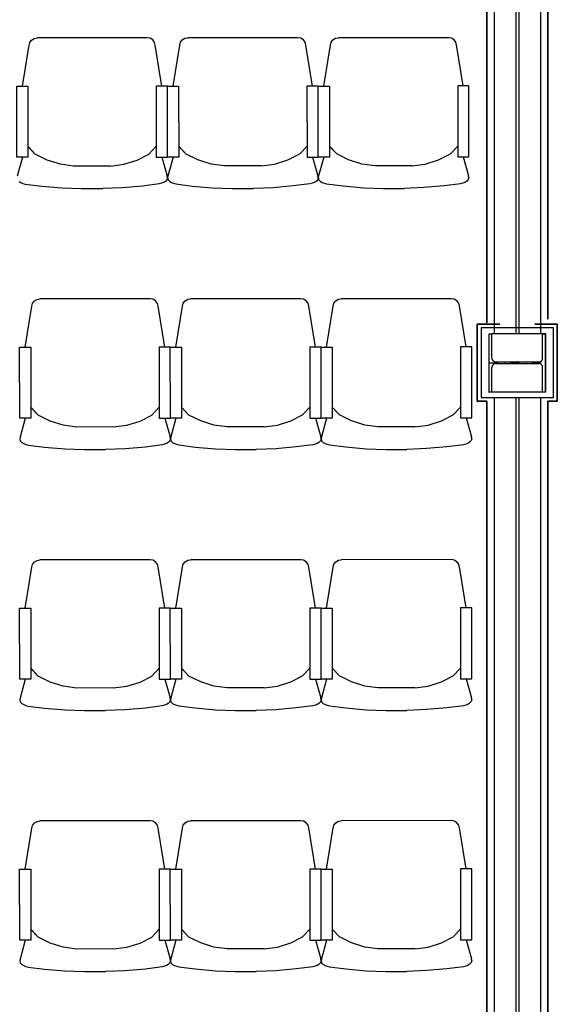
# Model space of a CAD drawing. Header units: millimetres. Extents: x -119471 to 297097, y -64331 to 65495.
# Tile 46 of 54: x 184058 to 185913, y -39850 to -36454. Entities that reach past the tile are written whole.
import ezdxf

# ---------------------------------------------------------------- set-up
doc = ezdxf.new("R2010")
doc.units = ezdxf.units.MM
doc.linetypes.add('GOST2.303 5', pattern=[75, 32.25, -21.5, 1.5, -19.75])
doc.linetypes.add('GOST2.303 3', pattern='A,0,[1,Шадрино_стадия П_графич.часть1.Shx,S=0.394841,R=0,X=0,Y=0],-68.5,0', length=68.5)

msp = doc.modelspace()

# ---------------------------------------------------------------- linework, layer by layer
at = {"color": 251, "linetype": 'Continuous', "true_color": 0x636466}
for p, q in [((185694.6, -34757.3), (185694.6, -37537.3)), ((185769.6, -34757.3), (185769.6, -37537.3)), ((185779.6, -34757.3), (185779.6, -37537.3)), ((185854.6, -34757.3), (185854.6, -37537.3)), ((184090.8, -36542.6), (184092.9, -36532.8)), ((184090.8, -36542.6), (184092.9, -36532.8)), ((184092.9, -36532.8), (184099.2, -36524.5)), ((184092.9, -36532.8), (184099.2, -36524.5)), ((184099.2, -36524.5), (184108.5, -36518.9)), ((184099.2, -36524.5), (184108.5, -36518.9)), ((184108.5, -36518.9), (184118.4, -36517.2)), ((184498, -36517), (184118.4, -36517.2)), ((184507.9, -36518.7), (184498, -36517)), ((184517.2, -36524.3), (184507.9, -36518.7)), ((184517.2, -36524.3), (184507.9, -36518.7)), ((184523.4, -36532.6), (184517.2, -36524.3)), ((184523.4, -36532.6), (184517.2, -36524.3)), ((184525.6, -36542.4), (184523.4, -36532.6)), ((184525.6, -36542.3), (184523.4, -36532.6)), ((184610.5, -36542.3), (184612.6, -36532.5)), ((184610.5, -36542.3), (184612.6, -36532.5)), ((184612.6, -36532.5), (184618.9, -36524.2)), ((184612.6, -36532.5), (184618.9, -36524.2)), ((184618.9, -36524.2), (184628.2, -36518.7)), ((184618.9, -36524.2), (184628.2, -36518.7)), ((184628.2, -36518.7), (184638.1, -36516.9)), ((185017.7, -36516.7), (184638.1, -36516.9)), ((185027.6, -36518.5), (185017.7, -36516.7)), ((185036.9, -36524), (185027.6, -36518.4)), ((185036.9, -36524), (185027.6, -36518.5)), ((185043.2, -36532.3), (185036.9, -36524)), ((185043.2, -36532.3), (185036.9, -36524)), ((185045.4, -36542.1), (185043.2, -36532.3)), ((185045.4, -36542.1), (185043.2, -36532.3)), ((185130.2, -36542), (185132.4, -36532.2)), ((185130.2, -36542), (185132.4, -36532.3)), ((185132.4, -36532.3), (185138.6, -36523.9)), ((185132.4, -36532.2), (185138.6, -36523.9)), ((185138.6, -36523.9), (185147.9, -36518.4)), ((185138.6, -36523.9), (185147.9, -36518.4)), ((185147.9, -36518.4), (185157.8, -36516.6)), ((185537.4, -36516.5), (185157.8, -36516.6)), ((185547.3, -36518.2), (185537.4, -36516.5)), ((185556.6, -36523.7), (185547.3, -36518.2)), ((185556.6, -36523.7), (185547.3, -36518.2)), ((185562.9, -36532), (185556.6, -36523.7)), ((185562.9, -36532), (185556.6, -36523.7)), ((185565.1, -36541.8), (185562.9, -36532)), ((185565.1, -36541.8), (185562.9, -36532)), ((184067.7, -36683.9), (184090.8, -36542.3)), ((184548.9, -36683.7), (184525.6, -36542.1)), ((184587.4, -36683.6), (184610.5, -36542.1)), ((185068.6, -36683.4), (185045.3, -36541.8)), ((185107.1, -36683.4), (185130.2, -36541.8)), ((185588.3, -36683.1), (185565, -36541.6)), ((185543.8, -36917.3), (185569.1, -36890.6)), ((185457.3, -36952.4), (185502.9, -36937.9)), ((185502.9, -36937.9), (185543.8, -36917.3)), ((185588.4, -36927.9), (185606.4, -36992.9)), ((185411.7, -36958.5), (185284, -36958.6)), ((185411.7, -36958.5), (185457.3, -36952.4)), ((185605.7, -37005.9), (185600.2, -37011.7)), ((185607.7, -36998.6), (185605.7, -37005.9)), ((185607.7, -36998.6), (185606.4, -36992.9)), ((185452, -37033.6), (185384.2, -37036.2)), ((185521.9, -37027.6), (185452, -37033.6)), ((185578.9, -37020.4), (185521.9, -37027.6)), ((185587, -37018.1), (185578.9, -37020.4)), ((185593.9, -37015.4), (185587, -37018.1)), ((185600.2, -37011.7), (185593.9, -37015.4)), ((185547.3, -37416.5), (185167.7, -37416.6)), ((185557.2, -37418.2), (185547.3, -37416.5)), ((185566.5, -37423.7), (185557.2, -37418.2)), ((185566.5, -37423.7), (185557.2, -37418.2)), ((185572.8, -37432), (185566.5, -37423.7)), ((185572.8, -37432), (185566.5, -37423.7)), ((185575, -37441.8), (185572.8, -37432)), ((185575, -37441.8), (185572.8, -37432)), ((185598.2, -37583.1), (185574.9, -37441.6)), ((185677.1, -37537.3), (185687.1, -37537.3)), ((185677.1, -37737.3), (185677.1, -37537.3)), ((185687.1, -37621.1), (185687.1, -37537.3)), ((185862.1, -37621.1), (185862.1, -37537.3)), ((185862.1, -37537.3), (185872.1, -37537.3)), ((185872.1, -37737.3), (185872.1, -37537.3)), ((185687.1, -37737.3), (185687.1, -37653.6)), ((185700.1, -37634.1), (185849.1, -37634.1)), ((185700.1, -37640.6), (185849.1, -37640.6)), ((185862.1, -37737.3), (185862.1, -37653.6)), ((185677.1, -37737.3), (185687.1, -37737.3)), ((185862.1, -37737.3), (185872.1, -37737.3)), ((185694.6, -37757.3), (185694.6, -40537.3)), ((185769.6, -37757.3), (185769.6, -40537.3)), ((185779.6, -37757.3), (185779.6, -40537.3)), ((185854.6, -37757.3), (185854.6, -40537.3)), ((185512.8, -37837.9), (185553.7, -37817.3)), ((185553.7, -37817.3), (185579, -37790.6)), ((185421.6, -37858.5), (185467.2, -37852.4)), ((185467.2, -37852.4), (185512.8, -37837.9)), ((185598.3, -37827.9), (185616.3, -37892.9)), ((185421.6, -37858.5), (185293.9, -37858.6)), ((185588.8, -37920.4), (185531.8, -37927.6)), ((185596.9, -37918.1), (185588.8, -37920.4)), ((185603.8, -37915.4), (185596.9, -37918.1)), ((185610.1, -37911.7), (185603.8, -37915.4)), ((185615.6, -37905.9), (185610.1, -37911.7)), ((185617.6, -37898.6), (185615.6, -37905.9)), ((185617.6, -37898.6), (185616.3, -37892.9)), ((185321.4, -37936.3), (185394.1, -37936.2)), ((185461.9, -37933.6), (185394.1, -37936.2)), ((185531.8, -37927.6), (185461.9, -37933.6)), ((185547.3, -38316.5), (185167.7, -38316.6)), ((185557.2, -38318.2), (185547.3, -38316.5)), ((185566.5, -38323.7), (185557.2, -38318.2)), ((185566.5, -38323.7), (185557.2, -38318.2)), ((185572.8, -38332), (185566.5, -38323.7)), ((185572.8, -38332), (185566.5, -38323.7)), ((185575, -38341.8), (185572.8, -38332)), ((185575, -38341.8), (185572.8, -38332)), ((185598.2, -38483.1), (185574.9, -38341.6)), ((185553.7, -38717.3), (185579, -38690.6)), ((185467.2, -38752.4), (185512.8, -38737.9)), ((185512.8, -38737.9), (185553.7, -38717.3)), ((185598.3, -38727.9), (185616.3, -38792.9)), ((185421.6, -38758.5), (185293.9, -38758.6)), ((185421.6, -38758.5), (185467.2, -38752.4)), ((185615.6, -38805.9), (185610.1, -38811.7)), ((185617.6, -38798.6), (185615.6, -38805.9)), ((185617.6, -38798.6), (185616.3, -38792.9)), ((185321.4, -38836.3), (185394.1, -38836.2)), ((185461.9, -38833.6), (185394.1, -38836.2)), ((185531.8, -38827.6), (185461.9, -38833.6)), ((185588.8, -38820.4), (185531.8, -38827.6)), ((185596.9, -38818.1), (185588.8, -38820.4)), ((185603.8, -38815.4), (185596.9, -38818.1)), ((185610.1, -38811.7), (185603.8, -38815.4)), ((185547.3, -39216.5), (185167.7, -39216.6)), ((185557.2, -39218.2), (185547.3, -39216.5)), ((185566.5, -39223.7), (185557.2, -39218.2)), ((185566.5, -39223.7), (185557.2, -39218.2)), ((185572.8, -39232), (185566.5, -39223.7)), ((185572.8, -39232), (185566.5, -39223.7)), ((185575, -39241.8), (185572.8, -39232)), ((185575, -39241.8), (185572.8, -39232)), ((185598.2, -39383.1), (185574.9, -39241.6))]:
    msp.add_line(p, q, dxfattribs=at)
at = {"color": 251, "linetype": 'Continuous', "lineweight": 35, "true_color": 0x636466}
for p, q in [((185669.6, -34769.8), (185669.6, -37499.9)), ((185879.6, -34769.8), (185879.6, -37487.3)), ((185714.6, -37504.8), (185636.6, -37504.8)), ((185636.6, -37504.8), (185636.6, -37769.8)), ((185834.6, -37504.8), (185912.6, -37504.8)), ((185912.6, -37504.8), (185912.6, -37769.8)), ((185669.6, -37769.8), (185636.6, -37769.8)), ((185669.6, -37769.8), (185669.6, -40504.8)), ((185879.6, -37769.8), (185879.6, -40504.8)), ((185879.6, -37769.8), (185912.6, -37769.8))]:
    msp.add_line(p, q, dxfattribs=at)
at = {"color": 251, "true_color": 0x636466}
for p, q in [((184112.4, -36918), (184087.1, -36891.4)), ((184112.4, -36918), (184089, -36893.4)), ((184504.4, -36917.8), (184529.7, -36891.1)), ((184632.1, -36917.7), (184606.8, -36891.1)), ((184632.1, -36917.7), (184608.7, -36893.2)), ((185024.1, -36917.5), (185049.4, -36890.9)), ((185151.8, -36917.5), (185126.5, -36890.8)), ((185151.8, -36917.5), (185128.5, -36892.9)), ((184067.8, -36928.6), (184049.9, -36993.7)), ((184153.3, -36938.6), (184112.4, -36918)), ((184153.3, -36938.6), (184112.4, -36918)), ((184199, -36953.1), (184153.3, -36938.6)), ((184417.9, -36953), (184463.5, -36938.4)), ((184463.5, -36938.4), (184504.4, -36917.8)), ((184549, -36928.4), (184567, -36993.4)), ((184587.5, -36928.4), (184569.6, -36993.5)), ((184673, -36938.3), (184632.1, -36917.7)), ((184673, -36938.3), (184632.1, -36917.7)), ((184718.7, -36952.8), (184673, -36938.3)), ((184937.6, -36952.7), (184983.2, -36938.2)), ((184983.2, -36938.2), (185024.1, -36917.5)), ((185068.7, -36928.1), (185086.7, -36993.2)), ((185107.2, -36928.1), (185089.3, -36993.2)), ((185192.8, -36938.1), (185151.8, -36917.5)), ((185192.8, -36938.1), (185151.8, -36917.5)), ((185238.4, -36952.6), (185192.8, -36938.1)), ((184244.6, -36959.1), (184199, -36953.1)), ((184372.2, -36959), (184244.6, -36959.1)), ((184372.2, -36959), (184417.9, -36953)), ((184764.3, -36958.8), (184718.7, -36952.8)), ((184892, -36958.8), (184764.3, -36958.8)), ((184892, -36958.8), (184937.6, -36952.7)), ((185284, -36958.6), (185238.4, -36952.6)), ((184566.3, -37006.5), (184560.8, -37012.3)), ((184568.3, -36999.1), (184566.3, -37006.5)), ((184568.3, -36999.1), (184567, -36993.4)), ((184569.6, -36993.5), (184568.3, -36999.1)), ((184568.3, -36999.1), (184570.3, -37006.5)), ((184570.3, -37006.5), (184575.8, -37012.3)), ((185086, -37006.2), (185080.5, -37012)), ((185088, -36998.9), (185086, -37006.2)), ((185088, -36998.9), (185086.7, -36993.2)), ((185089.3, -36993.2), (185088, -36998.9)), ((185088, -36998.9), (185090, -37006.2)), ((185090, -37006.2), (185095.5, -37012)), ((184056.1, -37012.5), (184062.4, -37016.2)), ((184062.4, -37016.2), (184069.3, -37018.9)), ((184069.3, -37018.9), (184077.4, -37021.2)), ((184077.4, -37021.2), (184134.4, -37028.3)), ((184134.4, -37028.3), (184204.3, -37034.3)), ((184134.4, -37028.3), (184204.3, -37034.3)), ((184204.3, -37034.3), (184272.1, -37036.8)), ((184272.1, -37036.8), (184344.8, -37036.8)), ((184412.6, -37034.2), (184344.8, -37036.8)), ((184482.5, -37028.1), (184412.6, -37034.2)), ((184539.4, -37020.9), (184482.5, -37028.1)), ((184547.6, -37018.7), (184539.4, -37020.9)), ((184554.5, -37016), (184547.6, -37018.7)), ((184560.8, -37012.3), (184554.5, -37016)), ((184575.8, -37012.3), (184582.1, -37016)), ((184582.1, -37016), (184589, -37018.6)), ((184589, -37018.6), (184597.2, -37020.9)), ((184597.2, -37020.9), (184654.1, -37028)), ((184654.1, -37028), (184724, -37034)), ((184654.1, -37028), (184724, -37034)), ((184724, -37034), (184791.8, -37036.5)), ((184791.8, -37036.5), (184864.5, -37036.5)), ((184932.3, -37033.9), (184864.5, -37036.5)), ((185002.2, -37027.8), (184932.3, -37033.9)), ((185059.2, -37020.6), (185002.2, -37027.8)), ((185067.3, -37018.4), (185059.2, -37020.6)), ((185074.2, -37015.7), (185067.3, -37018.4)), ((185080.5, -37012), (185074.2, -37015.7)), ((185095.5, -37012), (185101.8, -37015.7)), ((185101.8, -37015.7), (185108.8, -37018.4)), ((185108.8, -37018.4), (185116.9, -37020.6)), ((185116.9, -37020.6), (185173.8, -37027.8)), ((185173.8, -37027.8), (185243.7, -37033.8)), ((185173.8, -37027.8), (185243.7, -37033.8)), ((185243.7, -37033.8), (185311.5, -37036.3)), ((185311.5, -37036.3), (185384.2, -37036.2)), ((184077.6, -37583.9), (184100.7, -37442.3)), ((184100.6, -37442.6), (184102.8, -37432.8)), ((184100.6, -37442.6), (184102.8, -37432.8)), ((184102.8, -37432.8), (184109.1, -37424.5)), ((184102.8, -37432.8), (184109.1, -37424.5)), ((184109.1, -37424.5), (184118.4, -37418.9)), ((184109.1, -37424.5), (184118.4, -37418.9)), ((184118.4, -37418.9), (184128.2, -37417.2)), ((184507.9, -37417), (184128.2, -37417.2)), ((184517.8, -37418.7), (184507.9, -37417)), ((184527.1, -37424.3), (184517.8, -37418.7)), ((184527.1, -37424.3), (184517.8, -37418.7)), ((184533.3, -37432.6), (184527.1, -37424.3)), ((184533.3, -37432.6), (184527.1, -37424.3)), ((184535.5, -37442.4), (184533.3, -37432.6)), ((184535.5, -37442.3), (184533.3, -37432.6)), ((184558.7, -37583.7), (184535.5, -37442.1)), ((184597.3, -37583.6), (184620.4, -37442.1)), ((184620.4, -37442.3), (184622.5, -37432.5)), ((184620.4, -37442.3), (184622.5, -37432.5)), ((184622.5, -37432.5), (184628.8, -37424.2)), ((184622.5, -37432.5), (184628.8, -37424.2)), ((184628.8, -37424.2), (184638.1, -37418.7)), ((184628.8, -37424.2), (184638.1, -37418.7)), ((184638.1, -37418.7), (184648, -37416.9)), ((185027.6, -37416.7), (184648, -37416.9)), ((185037.5, -37418.5), (185027.6, -37416.7)), ((185046.8, -37424), (185037.5, -37418.4)), ((185046.8, -37424), (185037.5, -37418.5)), ((185053, -37432.3), (185046.8, -37424)), ((185053, -37432.3), (185046.8, -37424)), ((185055.2, -37442.1), (185053, -37432.3)), ((185055.2, -37442.1), (185053, -37432.3)), ((185078.5, -37583.4), (185055.2, -37441.8)), ((185117, -37583.4), (185140.1, -37441.8)), ((185140.1, -37442), (185142.2, -37432.2)), ((185140.1, -37442), (185142.2, -37432.3)), ((185142.2, -37432.3), (185148.5, -37423.9)), ((185142.2, -37432.2), (185148.5, -37423.9)), ((185148.5, -37423.9), (185157.8, -37418.4)), ((185148.5, -37423.9), (185157.8, -37418.4)), ((185157.8, -37418.4), (185167.7, -37416.6)), ((184122.3, -37818), (184096.9, -37791.4)), ((184122.3, -37818), (184098.9, -37793.4)), ((184163.2, -37838.6), (184122.3, -37818)), ((184163.2, -37838.6), (184122.3, -37818)), ((184473.4, -37838.4), (184514.3, -37817.8)), ((184514.3, -37817.8), (184539.6, -37791.1)), ((184642, -37817.7), (184616.7, -37791.1)), ((184642, -37817.7), (184618.6, -37793.2)), ((184682.9, -37838.3), (184642, -37817.7)), ((184682.9, -37838.3), (184642, -37817.7)), ((184993.1, -37838.2), (185034, -37817.5)), ((185034, -37817.5), (185059.3, -37790.9)), ((185161.7, -37817.5), (185136.4, -37790.8)), ((185161.7, -37817.5), (185138.3, -37792.9)), ((185202.7, -37838.1), (185161.7, -37817.5)), ((185202.7, -37838.1), (185161.7, -37817.5)), ((184077.7, -37828.6), (184059.8, -37893.7)), ((184208.8, -37853.1), (184163.2, -37838.6)), ((184254.5, -37859.1), (184208.8, -37853.1)), ((184382.1, -37859), (184427.7, -37853)), ((184427.7, -37853), (184473.4, -37838.4)), ((184558.9, -37828.4), (184576.9, -37893.4)), ((184597.4, -37828.4), (184579.5, -37893.5)), ((184728.6, -37852.8), (184682.9, -37838.3)), ((184774.2, -37858.8), (184728.6, -37852.8)), ((184901.8, -37858.8), (184947.5, -37852.7)), ((184947.5, -37852.7), (184993.1, -37838.2)), ((185078.6, -37828.1), (185096.6, -37893.2)), ((185117.1, -37828.1), (185099.2, -37893.2)), ((185248.3, -37852.6), (185202.7, -37838.1)), ((185293.9, -37858.6), (185248.3, -37852.6)), ((184382.1, -37859), (184254.5, -37859.1)), ((184901.8, -37858.8), (184774.2, -37858.8)), ((184059.8, -37893.7), (184058.5, -37899.4)), ((184058.5, -37899.4), (184060.5, -37906.7)), ((184060.5, -37906.7), (184066, -37912.5)), ((184066, -37912.5), (184072.3, -37916.2)), ((184072.3, -37916.2), (184079.2, -37918.9)), ((184079.2, -37918.9), (184087.3, -37921.2)), ((184087.3, -37921.2), (184144.3, -37928.3)), ((184549.3, -37920.9), (184492.4, -37928.1)), ((184557.4, -37918.7), (184549.3, -37920.9)), ((184564.4, -37916), (184557.4, -37918.7)), ((184570.6, -37912.3), (184564.4, -37916)), ((184576.2, -37906.5), (184570.6, -37912.3)), ((184578.2, -37899.1), (184576.2, -37906.5)), ((184578.2, -37899.1), (184576.9, -37893.4)), ((184579.5, -37893.5), (184578.2, -37899.1)), ((184578.2, -37899.1), (184580.2, -37906.5)), ((184580.2, -37906.5), (184585.7, -37912.3)), ((184585.7, -37912.3), (184592, -37916)), ((184592, -37916), (184598.9, -37918.6)), ((184598.9, -37918.6), (184607, -37920.9)), ((184607, -37920.9), (184664, -37928)), ((185069, -37920.6), (185012.1, -37927.8)), ((185077.2, -37918.4), (185069, -37920.6)), ((185084.1, -37915.7), (185077.2, -37918.4)), ((185090.4, -37912), (185084.1, -37915.7)), ((185095.9, -37906.2), (185090.4, -37912)), ((185097.9, -37898.9), (185095.9, -37906.2)), ((185097.9, -37898.9), (185096.6, -37893.2)), ((185099.2, -37893.2), (185097.9, -37898.9)), ((185097.9, -37898.9), (185099.9, -37906.2)), ((185099.9, -37906.2), (185105.4, -37912)), ((185105.4, -37912), (185111.7, -37915.7)), ((185111.7, -37915.7), (185118.6, -37918.4)), ((185118.6, -37918.4), (185126.8, -37920.6)), ((185126.8, -37920.6), (185183.7, -37927.8)), ((184144.3, -37928.3), (184214.2, -37934.3)), ((184144.3, -37928.3), (184214.2, -37934.3)), ((184214.2, -37934.3), (184282, -37936.8)), ((184282, -37936.8), (184354.7, -37936.8)), ((184422.5, -37934.2), (184354.7, -37936.8)), ((184492.4, -37928.1), (184422.5, -37934.2)), ((184664, -37928), (184733.9, -37934)), ((184664, -37928), (184733.9, -37934)), ((184733.9, -37934), (184801.7, -37936.5)), ((184801.7, -37936.5), (184874.4, -37936.5)), ((184942.2, -37933.9), (184874.4, -37936.5)), ((185012.1, -37927.8), (184942.2, -37933.9)), ((185183.7, -37927.8), (185253.6, -37933.8)), ((185183.7, -37927.8), (185253.6, -37933.8)), ((185253.6, -37933.8), (185321.4, -37936.3)), ((184100.6, -38342.6), (184102.8, -38332.8)), ((184100.6, -38342.6), (184102.8, -38332.8)), ((184102.8, -38332.8), (184109.1, -38324.5)), ((184102.8, -38332.8), (184109.1, -38324.5)), ((184109.1, -38324.5), (184118.4, -38318.9)), ((184109.1, -38324.5), (184118.4, -38318.9)), ((184118.4, -38318.9), (184128.2, -38317.2)), ((184507.9, -38317), (184128.2, -38317.2)), ((184517.8, -38318.7), (184507.9, -38317)), ((184527.1, -38324.3), (184517.8, -38318.7)), ((184527.1, -38324.3), (184517.8, -38318.7)), ((184533.3, -38332.6), (184527.1, -38324.3)), ((184533.3, -38332.6), (184527.1, -38324.3)), ((184535.5, -38342.4), (184533.3, -38332.6)), ((184535.5, -38342.3), (184533.3, -38332.6)), ((184620.4, -38342.3), (184622.5, -38332.5)), ((184620.4, -38342.3), (184622.5, -38332.5)), ((184622.5, -38332.5), (184628.8, -38324.2)), ((184622.5, -38332.5), (184628.8, -38324.2)), ((184628.8, -38324.2), (184638.1, -38318.7)), ((184628.8, -38324.2), (184638.1, -38318.7)), ((184638.1, -38318.7), (184648, -38316.9)), ((185027.6, -38316.7), (184648, -38316.9)), ((185037.5, -38318.5), (185027.6, -38316.7)), ((185046.8, -38324), (185037.5, -38318.4)), ((185046.8, -38324), (185037.5, -38318.5)), ((185053, -38332.3), (185046.8, -38324)), ((185053, -38332.3), (185046.8, -38324)), ((185055.2, -38342.1), (185053, -38332.3)), ((185055.2, -38342.1), (185053, -38332.3)), ((185140.1, -38342), (185142.2, -38332.2)), ((185140.1, -38342), (185142.2, -38332.3)), ((185142.2, -38332.3), (185148.5, -38323.9)), ((185142.2, -38332.2), (185148.5, -38323.9)), ((185148.5, -38323.9), (185157.8, -38318.4)), ((185148.5, -38323.9), (185157.8, -38318.4)), ((185157.8, -38318.4), (185167.7, -38316.6)), ((184077.6, -38483.9), (184100.7, -38342.3)), ((184558.7, -38483.7), (184535.5, -38342.1)), ((184597.3, -38483.6), (184620.4, -38342.1)), ((185078.5, -38483.4), (185055.2, -38341.8)), ((185117, -38483.4), (185140.1, -38341.8)), ((184122.3, -38718), (184096.9, -38691.4)), ((184122.3, -38718), (184098.9, -38693.4)), ((184514.3, -38717.8), (184539.6, -38691.1)), ((184642, -38717.7), (184616.7, -38691.1)), ((184642, -38717.7), (184618.6, -38693.2)), ((185034, -38717.5), (185059.3, -38690.9)), ((185161.7, -38717.5), (185136.4, -38690.8)), ((185161.7, -38717.5), (185138.3, -38692.9)), ((184077.7, -38728.6), (184059.8, -38793.7)), ((184163.2, -38738.6), (184122.3, -38718)), ((184163.2, -38738.6), (184122.3, -38718)), ((184208.8, -38753.1), (184163.2, -38738.6)), ((184427.7, -38753), (184473.4, -38738.4)), ((184473.4, -38738.4), (184514.3, -38717.8)), ((184558.9, -38728.4), (184576.9, -38793.4)), ((184597.4, -38728.4), (184579.5, -38793.5)), ((184682.9, -38738.3), (184642, -38717.7)), ((184682.9, -38738.3), (184642, -38717.7)), ((184728.6, -38752.8), (184682.9, -38738.3)), ((184947.5, -38752.7), (184993.1, -38738.2)), ((184993.1, -38738.2), (185034, -38717.5)), ((185078.6, -38728.1), (185096.6, -38793.2)), ((185117.1, -38728.1), (185099.2, -38793.2)), ((185202.7, -38738.1), (185161.7, -38717.5)), ((185202.7, -38738.1), (185161.7, -38717.5)), ((185248.3, -38752.6), (185202.7, -38738.1)), ((184254.5, -38759.1), (184208.8, -38753.1)), ((184382.1, -38759), (184254.5, -38759.1)), ((184382.1, -38759), (184427.7, -38753)), ((184774.2, -38758.8), (184728.6, -38752.8)), ((184901.8, -38758.8), (184774.2, -38758.8)), ((184901.8, -38758.8), (184947.5, -38752.7)), ((185293.9, -38758.6), (185248.3, -38752.6)), ((184059.8, -38793.7), (184058.5, -38799.4)), ((184058.5, -38799.4), (184060.5, -38806.7)), ((184060.5, -38806.7), (184066, -38812.5)), ((184576.2, -38806.5), (184570.6, -38812.3)), ((184578.2, -38799.1), (184576.2, -38806.5)), ((184578.2, -38799.1), (184576.9, -38793.4)), ((184579.5, -38793.5), (184578.2, -38799.1)), ((184578.2, -38799.1), (184580.2, -38806.5)), ((184580.2, -38806.5), (184585.7, -38812.3)), ((185095.9, -38806.2), (185090.4, -38812)), ((185097.9, -38798.9), (185095.9, -38806.2)), ((185097.9, -38798.9), (185096.6, -38793.2)), ((185099.2, -38793.2), (185097.9, -38798.9)), ((185097.9, -38798.9), (185099.9, -38806.2)), ((185099.9, -38806.2), (185105.4, -38812)), ((184066, -38812.5), (184072.3, -38816.2)), ((184072.3, -38816.2), (184079.2, -38818.9)), ((184079.2, -38818.9), (184087.3, -38821.2)), ((184087.3, -38821.2), (184144.3, -38828.3)), ((184144.3, -38828.3), (184214.2, -38834.3)), ((184144.3, -38828.3), (184214.2, -38834.3)), ((184214.2, -38834.3), (184282, -38836.8)), ((184282, -38836.8), (184354.7, -38836.8)), ((184422.5, -38834.2), (184354.7, -38836.8)), ((184492.4, -38828.1), (184422.5, -38834.2)), ((184549.3, -38820.9), (184492.4, -38828.1)), ((184557.4, -38818.7), (184549.3, -38820.9)), ((184564.4, -38816), (184557.4, -38818.7)), ((184570.6, -38812.3), (184564.4, -38816)), ((184585.7, -38812.3), (184592, -38816)), ((184592, -38816), (184598.9, -38818.6)), ((184598.9, -38818.6), (184607, -38820.9)), ((184607, -38820.9), (184664, -38828)), ((184664, -38828), (184733.9, -38834)), ((184664, -38828), (184733.9, -38834)), ((184733.9, -38834), (184801.7, -38836.5)), ((184801.7, -38836.5), (184874.4, -38836.5)), ((184942.2, -38833.9), (184874.4, -38836.5)), ((185012.1, -38827.8), (184942.2, -38833.9)), ((185069, -38820.6), (185012.1, -38827.8)), ((185077.2, -38818.4), (185069, -38820.6)), ((185084.1, -38815.7), (185077.2, -38818.4)), ((185090.4, -38812), (185084.1, -38815.7)), ((185105.4, -38812), (185111.7, -38815.7)), ((185111.7, -38815.7), (185118.6, -38818.4)), ((185118.6, -38818.4), (185126.8, -38820.6)), ((185126.8, -38820.6), (185183.7, -38827.8)), ((185183.7, -38827.8), (185253.6, -38833.8)), ((185183.7, -38827.8), (185253.6, -38833.8)), ((185253.6, -38833.8), (185321.4, -38836.3)), ((184077.6, -39383.9), (184100.7, -39242.3)), ((184100.6, -39242.6), (184102.8, -39232.8)), ((184100.6, -39242.6), (184102.8, -39232.8)), ((184102.8, -39232.8), (184109.1, -39224.5)), ((184102.8, -39232.8), (184109.1, -39224.5)), ((184109.1, -39224.5), (184118.4, -39218.9)), ((184109.1, -39224.5), (184118.4, -39218.9)), ((184118.4, -39218.9), (184128.2, -39217.2)), ((184507.9, -39217), (184128.2, -39217.2)), ((184517.8, -39218.7), (184507.9, -39217)), ((184527.1, -39224.3), (184517.8, -39218.7)), ((184527.1, -39224.3), (184517.8, -39218.7)), ((184533.3, -39232.6), (184527.1, -39224.3)), ((184533.3, -39232.6), (184527.1, -39224.3)), ((184535.5, -39242.4), (184533.3, -39232.6)), ((184535.5, -39242.3), (184533.3, -39232.6)), ((184558.7, -39383.7), (184535.5, -39242.1)), ((184597.3, -39383.6), (184620.4, -39242.1)), ((184620.4, -39242.3), (184622.5, -39232.5)), ((184620.4, -39242.3), (184622.5, -39232.5)), ((184622.5, -39232.5), (184628.8, -39224.2)), ((184622.5, -39232.5), (184628.8, -39224.2)), ((184628.8, -39224.2), (184638.1, -39218.7)), ((184628.8, -39224.2), (184638.1, -39218.7)), ((184638.1, -39218.7), (184648, -39216.9)), ((185027.6, -39216.7), (184648, -39216.9)), ((185037.5, -39218.5), (185027.6, -39216.7)), ((185046.8, -39224), (185037.5, -39218.4)), ((185046.8, -39224), (185037.5, -39218.5)), ((185053, -39232.3), (185046.8, -39224)), ((185053, -39232.3), (185046.8, -39224)), ((185055.2, -39242.1), (185053, -39232.3)), ((185055.2, -39242.1), (185053, -39232.3)), ((185078.5, -39383.4), (185055.2, -39241.8)), ((185117, -39383.4), (185140.1, -39241.8)), ((185140.1, -39242), (185142.2, -39232.2)), ((185140.1, -39242), (185142.2, -39232.3)), ((185142.2, -39232.3), (185148.5, -39223.9)), ((185142.2, -39232.2), (185148.5, -39223.9)), ((185148.5, -39223.9), (185157.8, -39218.4)), ((185148.5, -39223.9), (185157.8, -39218.4)), ((185157.8, -39218.4), (185167.7, -39216.6))]:
    msp.add_line(p, q, dxfattribs=at)
at = {"color": 251, "linetype": 'GOST2.303 5', "true_color": 0x636466}
for p, q in [((185675.1, -37637.3), (185874.1, -37637.3)), ((185774.6, -37632.1), (185774.6, -37642.6))]:
    msp.add_line(p, q, dxfattribs=at)
at = {"color": 251, "linetype": 'ByBlock', "true_color": 0x636466}
for p, q in [((184122.3, -39618), (184096.9, -39591.4)), ((184122.3, -39618), (184098.9, -39593.4)), ((184163.2, -39638.6), (184122.3, -39618)), ((184163.2, -39638.6), (184122.3, -39618)), ((184473.4, -39638.4), (184514.3, -39617.8)), ((184514.3, -39617.8), (184539.6, -39591.1)), ((184642, -39617.7), (184616.7, -39591.1)), ((184642, -39617.7), (184618.6, -39593.2)), ((184682.9, -39638.3), (184642, -39617.7)), ((184682.9, -39638.3), (184642, -39617.7)), ((184993.1, -39638.2), (185034, -39617.5)), ((185034, -39617.5), (185059.3, -39590.9)), ((185161.7, -39617.5), (185136.4, -39590.8)), ((185161.7, -39617.5), (185138.3, -39592.9)), ((185202.7, -39638.1), (185161.7, -39617.5)), ((185202.7, -39638.1), (185161.7, -39617.5)), ((185512.8, -39637.9), (185553.7, -39617.3)), ((185553.7, -39617.3), (185579, -39590.6)), ((184077.7, -39628.6), (184059.8, -39693.7)), ((184208.8, -39653.1), (184163.2, -39638.6)), ((184254.5, -39659.1), (184208.8, -39653.1)), ((184382.1, -39659), (184427.7, -39653)), ((184427.7, -39653), (184473.4, -39638.4)), ((184558.9, -39628.4), (184576.9, -39693.4)), ((184597.4, -39628.4), (184579.5, -39693.5)), ((184728.6, -39652.8), (184682.9, -39638.3)), ((184774.2, -39658.8), (184728.6, -39652.8)), ((184901.8, -39658.8), (184947.5, -39652.7)), ((184947.5, -39652.7), (184993.1, -39638.2)), ((185078.6, -39628.1), (185096.6, -39693.2)), ((185117.1, -39628.1), (185099.2, -39693.2)), ((185248.3, -39652.6), (185202.7, -39638.1)), ((185293.9, -39658.6), (185248.3, -39652.6)), ((185421.6, -39658.5), (185467.2, -39652.4)), ((185467.2, -39652.4), (185512.8, -39637.9)), ((185598.3, -39627.9), (185616.3, -39692.9)), ((184382.1, -39659), (184254.5, -39659.1)), ((184901.8, -39658.8), (184774.2, -39658.8)), ((185421.6, -39658.5), (185293.9, -39658.6)), ((184059.8, -39693.7), (184058.5, -39699.4)), ((184058.5, -39699.4), (184060.5, -39706.7)), ((184060.5, -39706.7), (184066, -39712.5)), ((184066, -39712.5), (184072.3, -39716.2)), ((184072.3, -39716.2), (184079.2, -39718.9)), ((184079.2, -39718.9), (184087.3, -39721.2)), ((184087.3, -39721.2), (184144.3, -39728.3)), ((184549.3, -39720.9), (184492.4, -39728.1)), ((184557.4, -39718.7), (184549.3, -39720.9)), ((184564.4, -39716), (184557.4, -39718.7)), ((184570.6, -39712.3), (184564.4, -39716)), ((184576.2, -39706.5), (184570.6, -39712.3)), ((184578.2, -39699.1), (184576.2, -39706.5)), ((184578.2, -39699.1), (184576.9, -39693.4)), ((184579.5, -39693.5), (184578.2, -39699.1)), ((184578.2, -39699.1), (184580.2, -39706.5)), ((184580.2, -39706.5), (184585.7, -39712.3)), ((184585.7, -39712.3), (184592, -39716)), ((184592, -39716), (184598.9, -39718.6)), ((184598.9, -39718.6), (184607, -39720.9)), ((184607, -39720.9), (184664, -39728)), ((185069, -39720.6), (185012.1, -39727.8)), ((185077.2, -39718.4), (185069, -39720.6)), ((185084.1, -39715.7), (185077.2, -39718.4)), ((185090.4, -39712), (185084.1, -39715.7)), ((185095.9, -39706.2), (185090.4, -39712)), ((185097.9, -39698.9), (185095.9, -39706.2)), ((185097.9, -39698.9), (185096.6, -39693.2)), ((185099.2, -39693.2), (185097.9, -39698.9)), ((185097.9, -39698.9), (185099.9, -39706.2)), ((185099.9, -39706.2), (185105.4, -39712)), ((185105.4, -39712), (185111.7, -39715.7)), ((185111.7, -39715.7), (185118.6, -39718.4)), ((185118.6, -39718.4), (185126.8, -39720.6)), ((185126.8, -39720.6), (185183.7, -39727.8)), ((185588.8, -39720.4), (185531.8, -39727.6)), ((185596.9, -39718.1), (185588.8, -39720.4)), ((185603.8, -39715.4), (185596.9, -39718.1)), ((185610.1, -39711.7), (185603.8, -39715.4)), ((185615.6, -39705.9), (185610.1, -39711.7)), ((185617.6, -39698.6), (185615.6, -39705.9)), ((185617.6, -39698.6), (185616.3, -39692.9)), ((184144.3, -39728.3), (184214.2, -39734.3)), ((184144.3, -39728.3), (184214.2, -39734.3)), ((184214.2, -39734.3), (184282, -39736.8)), ((184282, -39736.8), (184354.7, -39736.8)), ((184422.5, -39734.2), (184354.7, -39736.8)), ((184492.4, -39728.1), (184422.5, -39734.2)), ((184664, -39728), (184733.9, -39734)), ((184664, -39728), (184733.9, -39734)), ((184733.9, -39734), (184801.7, -39736.5)), ((184801.7, -39736.5), (184874.4, -39736.5)), ((184942.2, -39733.9), (184874.4, -39736.5)), ((185012.1, -39727.8), (184942.2, -39733.9)), ((185183.7, -39727.8), (185253.6, -39733.8)), ((185183.7, -39727.8), (185253.6, -39733.8)), ((185253.6, -39733.8), (185321.4, -39736.3)), ((185321.4, -39736.3), (185394.1, -39736.2)), ((185461.9, -39733.6), (185394.1, -39736.2)), ((185531.8, -39727.6), (185461.9, -39733.6))]:
    msp.add_line(p, q, dxfattribs=at)
at = {"color": 251, "true_color": 0x636466, "flags": 128}
for points in [[(184048.4, -36683.9), (184086.9, -36683.9), (184087.1, -36928.6), (184048.5, -36928.7)], [(184568.1, -36683.6), (184529.6, -36683.7), (184529.7, -36928.4), (184568.3, -36928.4)], [(184568.1, -36683.6), (184606.7, -36683.6), (184606.8, -36928.4), (184568.3, -36928.4)], [(185087.8, -36683.4), (185049.3, -36683.4), (185049.4, -36928.1), (185088, -36928.1)], [(185087.8, -36683.4), (185126.4, -36683.4), (185126.5, -36928.1), (185088, -36928.1)], [(184058.3, -37583.9), (184096.8, -37583.9), (184097, -37828.6), (184058.4, -37828.7)], [(184578, -37583.6), (184539.5, -37583.7), (184539.6, -37828.4), (184578.1, -37828.4)], [(184578, -37583.6), (184616.5, -37583.6), (184616.7, -37828.4), (184578.1, -37828.4)], [(185097.7, -37583.4), (185059.2, -37583.4), (185059.3, -37828.1), (185097.9, -37828.1)], [(185097.7, -37583.4), (185136.3, -37583.4), (185136.4, -37828.1), (185097.9, -37828.1)], [(184058.3, -38483.9), (184096.8, -38483.9), (184097, -38728.6), (184058.4, -38728.7)], [(184578, -38483.6), (184539.5, -38483.7), (184539.6, -38728.4), (184578.1, -38728.4)], [(184578, -38483.6), (184616.5, -38483.6), (184616.7, -38728.4), (184578.1, -38728.4)], [(185097.7, -38483.4), (185059.2, -38483.4), (185059.3, -38728.1), (185097.9, -38728.1)], [(185097.7, -38483.4), (185136.3, -38483.4), (185136.4, -38728.1), (185097.9, -38728.1)]]:
    msp.add_lwpolyline(points, close=True, dxfattribs=at)
at = {"color": 251, "linetype": 'GOST2.303 3', "true_color": 0x636466, "flags": 128}
for points in [[(185607.5, -36683.1), (185569, -36683.1), (185569.1, -36927.9), (185607.7, -36927.9)], [(185617.4, -37583.1), (185578.9, -37583.1), (185579, -37827.9), (185617.6, -37827.9)], [(185617.4, -38483.1), (185578.9, -38483.1), (185579, -38727.9), (185617.6, -38727.9)]]:
    msp.add_lwpolyline(points, close=True, dxfattribs=at)
at = {"color": 251, "linetype": 'Continuous', "true_color": 0x636466, "flags": 128}
msp.add_lwpolyline([(185899.6, -37517.3), (185649.6, -37517.3), (185649.6, -37757.3), (185899.6, -37757.3)], close=True, dxfattribs=at)
msp.add_lwpolyline([(185675.6, -37737.3), (185873.6, -37737.3), (185873.6, -37537.3), (185685.1, -37537.3)], dxfattribs=at)
at = {"color": 251, "linetype": 'ByBlock', "true_color": 0x636466, "flags": 128}
for points in [[(184058.3, -39383.9), (184096.8, -39383.9), (184097, -39628.6), (184058.4, -39628.7)], [(184578, -39383.6), (184539.5, -39383.7), (184539.6, -39628.4), (184578.1, -39628.4)], [(184578, -39383.6), (184616.5, -39383.6), (184616.7, -39628.4), (184578.1, -39628.4)], [(185097.7, -39383.4), (185059.2, -39383.4), (185059.3, -39628.1), (185097.9, -39628.1)], [(185097.7, -39383.4), (185136.3, -39383.4), (185136.4, -39628.1), (185097.9, -39628.1)], [(185617.4, -39383.1), (185578.9, -39383.1), (185579, -39627.9), (185617.6, -39627.9)]]:
    msp.add_lwpolyline(points, close=True, dxfattribs=at)
at = {"color": 251, "linetype": 'Continuous', "true_color": 0x636466}
for centre, start, end in [((185700.1, -37621.1), 180, 270), ((185700.1, -37653.6), 90, 180), ((185849.1, -37621.1), 270, 0), ((185849.1, -37653.6), 0, 90)]:
    msp.add_arc(centre, 13, start, end, dxfattribs=at)

doc.saveas('drawing.dxf')
